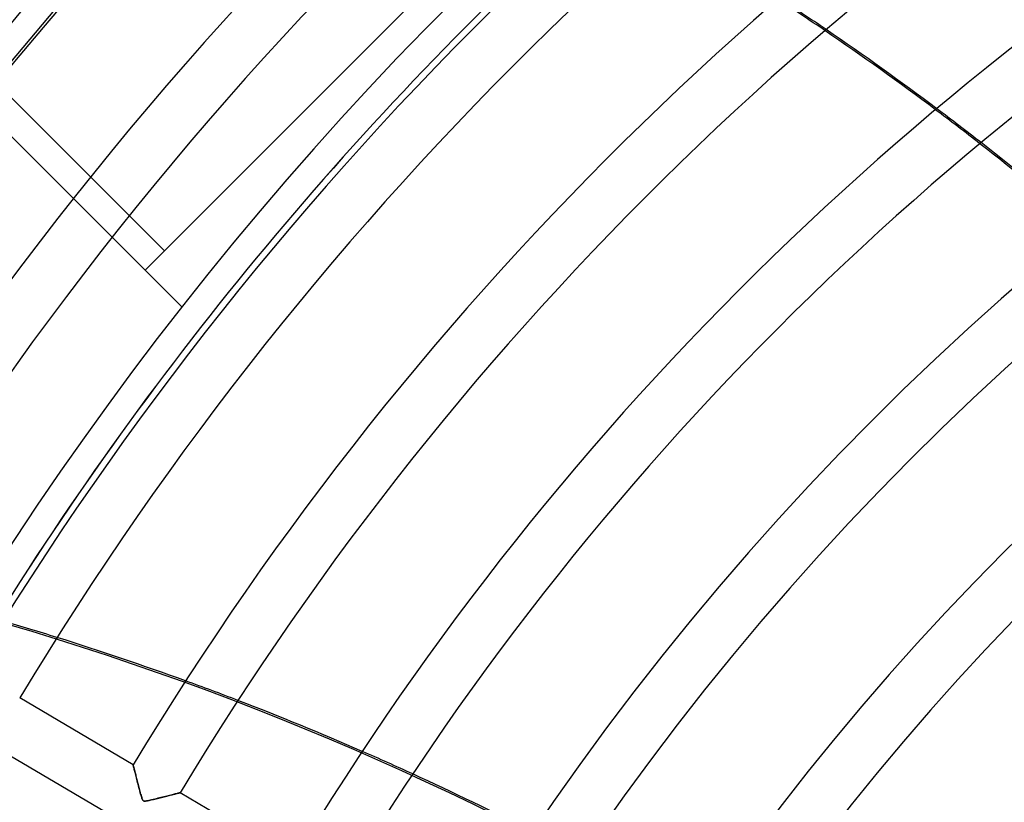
# Model space of a CAD drawing. Header units: millimetres. Extents: x -790 to 790, y -790 to 790.
# Tile 28 of 62: x -521 to -341, y 295 to 438. Entities that reach past the tile are written whole.
import ezdxf

# ---------------------------------------------------------------- set-up
doc = ezdxf.new("R2010")
doc.units = ezdxf.units.MM
doc.layers.add('HIDDEN', color=7, linetype='Continuous')
doc.layers.add('THICK', color=7, linetype='Continuous')

msp = doc.modelspace()

# ---------------------------------------------------------------- linework, layer by layer
at = {"layer": 'HIDDEN'}
for p, q in [((-395.98, 494.97), (-494.97, 395.98)), ((-564.73, 465.73), (-494.97, 395.98)), ((-498.51, 392.44), (-567.91, 461.85)), ((-494.97, 395.98), (-498.51, 392.44)), ((-494.97, 395.98), (-494.97, 395.98)), ((-491.78, 385.72), (-498.51, 392.44)), ((-491.78, 385.72), (-491.78, 385.72)), ((-500.7, 301.92), (-500.7, 301.92)), ((-500.7, 301.92), (-500.7, 301.89)), ((-500.7, 301.89), (-500.68, 301.85)), ((-500.68, 301.85), (-500.67, 301.79)), ((-500.67, 301.79), (-500.65, 301.72)), ((-500.65, 301.72), (-500.63, 301.63)), ((-500.63, 301.63), (-500.6, 301.53)), ((-500.6, 301.53), (-500.57, 301.41)), ((-500.57, 301.41), (-500.54, 301.28)), ((-500.54, 301.28), (-500.5, 301.14)), ((-500.5, 301.14), (-500.47, 300.99)), ((-500.47, 300.99), (-500.42, 300.83)), ((-500.42, 300.83), (-500.38, 300.65)), ((-500.38, 300.65), (-500.34, 300.47)), ((-500.34, 300.47), (-500.29, 300.29)), ((-500.29, 300.29), (-500.24, 300.09)), ((-500.24, 300.09), (-500.19, 299.89)), ((-500.19, 299.89), (-500.13, 299.68)), ((-500.13, 299.68), (-500.08, 299.46)), ((-500.08, 299.46), (-500.02, 299.24)), ((-500.02, 299.24), (-499.96, 299.02)), ((-499.96, 299.02), (-499.9, 298.79)), ((-499.9, 298.79), (-499.84, 298.56)), ((-499.84, 298.56), (-499.78, 298.32)), ((-499.78, 298.32), (-499.72, 298.08)), ((-499.72, 298.08), (-499.66, 297.84)), ((-499.66, 297.84), (-499.59, 297.59)), ((-499.59, 297.59), (-499.53, 297.35)), ((-499.53, 297.35), (-499.46, 297.1)), ((-499.46, 297.1), (-499.39, 296.85)), ((-499.39, 296.85), (-499.33, 296.6)), ((-499.33, 296.6), (-499.26, 296.38)), ((-499.26, 296.38), (-499.2, 296.17)), ((-499.2, 296.17), (-499.14, 295.98)), ((-499.14, 295.98), (-499.09, 295.82)), ((-499.09, 295.82), (-499.04, 295.68)), ((-499.04, 295.68), (-498.99, 295.58)), ((-498.99, 295.58), (-498.94, 295.49)), ((-497.58, 295.48), (-497.38, 295.53)), ((-497.38, 295.53), (-497.18, 295.58)), ((-497.18, 295.58), (-496.96, 295.63)), ((-496.96, 295.63), (-496.73, 295.69)), ((-496.73, 295.69), (-496.5, 295.74)), ((-496.5, 295.74), (-496.25, 295.81)), ((-496.25, 295.81), (-496, 295.87)), ((-496, 295.87), (-495.74, 295.93)), ((-495.74, 295.93), (-495.49, 295.99)), ((-495.49, 295.99), (-495.25, 296.06)), ((-495.25, 296.06), (-495.01, 296.11)), ((-495.01, 296.11), (-494.78, 296.17)), ((-494.78, 296.17), (-494.56, 296.23)), ((-494.56, 296.23), (-494.35, 296.28)), ((-494.35, 296.28), (-494.14, 296.33)), ((-494.14, 296.33), (-493.94, 296.39)), ((-493.94, 296.39), (-493.75, 296.43)), ((-493.75, 296.43), (-493.56, 296.48)), ((-493.56, 296.48), (-493.39, 296.52)), ((-493.39, 296.52), (-493.22, 296.57)), ((-493.22, 296.57), (-493.06, 296.61)), ((-493.06, 296.61), (-492.91, 296.64)), ((-492.91, 296.64), (-492.77, 296.68)), ((-492.77, 296.68), (-492.64, 296.71)), ((-492.64, 296.71), (-492.52, 296.74)), ((-492.52, 296.74), (-492.42, 296.77)), ((-492.42, 296.77), (-492.33, 296.79)), ((-492.33, 296.79), (-492.25, 296.81)), ((-492.25, 296.81), (-492.19, 296.82)), ((-492.19, 296.82), (-492.15, 296.83)), ((-492.15, 296.83), (-492.12, 296.84)), ((-492.12, 296.84), (-492.11, 296.84)), ((-498.94, 295.49), (-498.89, 295.43)), ((-498.89, 295.43), (-498.84, 295.38)), ((-498.84, 295.38), (-498.78, 295.35)), ((-498.78, 295.35), (-498.71, 295.32)), ((-498.71, 295.32), (-498.63, 295.31)), ((-498.63, 295.31), (-498.54, 295.31)), ((-498.54, 295.31), (-498.43, 295.32)), ((-498.43, 295.32), (-498.31, 295.33)), ((-498.31, 295.33), (-498.19, 295.35)), ((-498.19, 295.35), (-498.06, 295.38)), ((-498.06, 295.38), (-497.92, 295.41)), ((-497.92, 295.41), (-497.75, 295.44)), ((-497.75, 295.44), (-497.58, 295.48))]:
    msp.add_line(p, q, dxfattribs=at)
for radius, end in [(682, 179.99998), (677.5, 180.00002), (625, 179.99998)]:
    msp.add_arc((0, 0), radius, 0, end, dxfattribs=at)
for centre, major_axis, start_param, end_param in [((-673.68, -13.72), (-236.73, 491.57), -1.04158, -1.022534), ((-673.4, -13.58), (-236.73, 491.57), -1.041427, -1.022378), ((-673.68, -13.72), (-236.73, 491.57), -1.106101, -1.087301), ((-673.4, -13.58), (-236.73, 491.57), -1.105959, -1.087155), ((-676.57, -189.1), (531.92, -121.41), 1.004743, 1.570796), ((-676.5, -188.79), (-531.92, 121.41), -1.650446, -1.631477), ((-676.5, -188.79), (-531.92, 121.41), -1.714742, -1.696002), ((-676.5, -188.79), (-531.92, 121.41), -1.778363, -1.759804)]:
    msp.add_ellipse(centre, major_axis=major_axis, ratio=0.987688, start_param=start_param, end_param=end_param, dxfattribs=at)
at = {"layer": 'THICK'}
for p, q in [((-500.7, 301.92), (-521.47, 314.2)), ((-526.56, 305.6), (-505.79, 293.32)), ((-500.7, 301.91), (-500.7, 301.92)), ((-500.69, 301.88), (-500.7, 301.91)), ((-500.68, 301.83), (-500.69, 301.88)), ((-500.66, 301.75), (-500.68, 301.83)), ((-500.64, 301.66), (-500.66, 301.75)), ((-500.61, 301.55), (-500.64, 301.66)), ((-500.58, 301.42), (-500.61, 301.55)), ((-500.54, 301.28), (-500.58, 301.42)), ((-500.5, 301.12), (-500.54, 301.28)), ((-500.45, 300.94), (-500.5, 301.12)), ((-500.4, 300.74), (-500.45, 300.94)), ((-500.35, 300.54), (-500.4, 300.74)), ((-500.29, 300.31), (-500.35, 300.54)), ((-500.23, 300.07), (-500.29, 300.31)), ((-500.17, 299.82), (-500.23, 300.07)), ((-500.1, 299.56), (-500.17, 299.82)), ((-500.03, 299.29), (-500.1, 299.56)), ((-499.96, 299.01), (-500.03, 299.29)), ((-499.88, 298.71), (-499.96, 299.01)), ((-499.81, 298.41), (-499.88, 298.71)), ((-499.72, 298.1), (-499.81, 298.41)), ((-499.64, 297.78), (-499.72, 298.1)), ((-499.56, 297.46), (-499.64, 297.78)), ((-499.48, 297.16), (-499.56, 297.46)), ((-499.4, 296.87), (-499.48, 297.16)), ((-499.33, 296.61), (-499.4, 296.87)), ((-499.26, 296.36), (-499.33, 296.61)), ((-499.2, 296.15), (-499.26, 296.36)), ((-499.14, 295.97), (-499.2, 296.15)), ((-499.09, 295.81), (-499.14, 295.97)), ((-499.04, 295.68), (-499.09, 295.81)), ((-498.99, 295.58), (-499.04, 295.68)), ((-498.94, 295.49), (-498.99, 295.58)), ((-497.33, 295.54), (-497.6, 295.48)), ((-497.05, 295.61), (-497.33, 295.54)), ((-496.75, 295.68), (-497.05, 295.61)), ((-496.46, 295.75), (-496.75, 295.68)), ((-496.17, 295.83), (-496.46, 295.75)), ((-495.89, 295.9), (-496.17, 295.83)), ((-495.61, 295.97), (-495.89, 295.9)), ((-495.33, 296.04), (-495.61, 295.97)), ((-495.06, 296.1), (-495.33, 296.04)), ((-494.8, 296.17), (-495.06, 296.1)), ((-494.54, 296.23), (-494.8, 296.17)), ((-494.29, 296.3), (-494.54, 296.23)), ((-494.05, 296.36), (-494.29, 296.3)), ((-493.81, 296.42), (-494.05, 296.36)), ((-493.59, 296.47), (-493.81, 296.42)), ((-493.37, 296.53), (-493.59, 296.47)), ((-493.17, 296.58), (-493.37, 296.53)), ((-492.99, 296.62), (-493.17, 296.58)), ((-492.81, 296.67), (-492.99, 296.62)), ((-492.66, 296.71), (-492.81, 296.67)), ((-492.52, 296.74), (-492.66, 296.71)), ((-492.4, 296.77), (-492.52, 296.74)), ((-492.3, 296.8), (-492.4, 296.77)), ((-492.22, 296.82), (-492.3, 296.8)), ((-492.16, 296.83), (-492.22, 296.82)), ((-492.12, 296.84), (-492.16, 296.83)), ((-492.11, 296.84), (-492.12, 296.84)), ((-471.35, 284.57), (-492.11, 296.84)), ((-498.89, 295.43), (-498.94, 295.49)), ((-498.84, 295.38), (-498.89, 295.43)), ((-498.78, 295.35), (-498.84, 295.38)), ((-498.7, 295.32), (-498.78, 295.35)), ((-498.62, 295.31), (-498.7, 295.32)), ((-498.52, 295.31), (-498.62, 295.31)), ((-498.39, 295.32), (-498.52, 295.31)), ((-498.24, 295.35), (-498.39, 295.32)), ((-498.06, 295.38), (-498.24, 295.35)), ((-497.84, 295.42), (-498.06, 295.38)), ((-497.6, 295.48), (-497.84, 295.42))]:
    msp.add_line(p, q, dxfattribs=at)
for radius, start, end in [(732, 0, 180.00002), (677, 0, 179.99998), (652.89, 90.43881, 148.96123), (642.91, 90.44563, 148.95442), (618.79, 90.46299, 148.93706), (608.81, 90.47055, 148.92944), (584.69, 90.48997, 148.91001), (574.71, 90.49845, 148.90153), (550.59, 90.5203, 148.8797), (540.61, 90.5299, 148.8701), (516.49, 90.5547, 148.8453), (506.51, 90.5656, 148.8344), (482.39, 90.5939, 148.8061), (472.41, 90.6065, 148.7936), (620, 131.93453, 147.99431), (619.99, 131.93419, 147.99408), (448.29, 90.6391, 148.7609), (438.31, 90.6536, 148.7464), (414.19, 90.6917, 148.7083), (404.21, 90.7087, 148.6913)]:
    msp.add_arc((0, 0), radius, start, end, dxfattribs=at)
for centre, major_axis, start_param, end_param in [((-673.68, -13.72), (-236.73, 491.57), -1.087301, -1.04158), ((-673.4, -13.58), (-236.73, 491.57), -1.087155, -1.041427), ((-673.68, -13.72), (-236.73, 491.57), -1.151284, -1.106101), ((-673.4, -13.58), (-236.73, 491.57), -1.151147, -1.105959), ((-676.5, -188.79), (-531.92, 121.41), -1.696002, -1.650446), ((-676.5, -188.79), (-531.92, 121.41), -1.759804, -1.714742), ((-676.5, -188.79), (-531.92, 121.41), -1.823043, -1.778363)]:
    msp.add_ellipse(centre, major_axis=major_axis, ratio=0.987688, start_param=start_param, end_param=end_param, dxfattribs=at)

doc.saveas('drawing.dxf')
